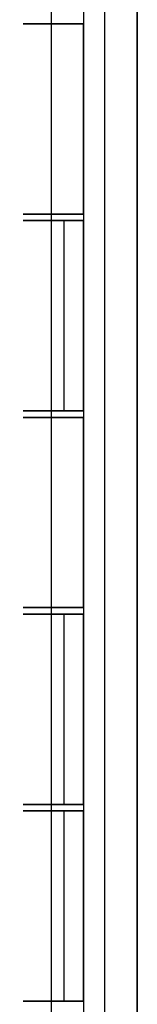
# Model space of a CAD drawing. Extents: x -4.4 to 4.4, y -6.1 to 5.8.
# Tile 27 of 157: x -4.448 to -4.175, y -1.832 to 0.46. Entities that reach past the tile are written whole.
import ezdxf

# ---------------------------------------------------------------- set-up
doc = ezdxf.new("R2010")
doc.units = 0
doc.layers.get('0').update_dxf_attribs({"linetype": 'CONTINUOUS'})

# ---------------------------------------------------------------- blocks, each defined once
blk = doc.blocks.new('*U1')
for p, q in [((-4.375, 5, 5.125), (-4.375, -5, 5.125)), ((-4.25, -5, 5.25), (-4.25, 5, 5.25)), ((-4.25, -5, 5.25), (-4.25, 5, 5.25)), ((-4.175, 4.925, 0.075), (-4.175, -4.925, 0.075)), ((-4.3, 0.0075, 4.6787), (-4.3, 0.4506, 4.6787)), ((-4.3, 0.4506, 4.5113), (-4.3, 0.0075, 4.5113)), ((-4.345, -0.4506, 4.69), (-4.345, -0.0075, 4.69)), ((-4.345, -0.4506, 4.69), (-4.345, -0.0075, 4.69)), ((-4.3, -0.0075, 4.5113), (-4.3, -0.4506, 4.5113)), ((-4.3, -0.4506, 4.6787), (-4.3, -0.0075, 4.6787)), ((-4.3, -0.9086, 4.6787), (-4.3, -0.4656, 4.6787)), ((-4.3, -0.4656, 4.5113), (-4.3, -0.9086, 4.5113)), ((-4.345, -1.3667, 4.69), (-4.345, -0.9236, 4.69)), ((-4.345, -1.3667, 4.69), (-4.345, -0.9236, 4.69)), ((-4.3, -0.9236, 4.5113), (-4.3, -1.3667, 4.5113)), ((-4.3, -1.3667, 4.6787), (-4.3, -0.9236, 4.6787)), ((-4.345, -1.8247, 4.69), (-4.345, -1.3817, 4.69)), ((-4.345, -1.8247, 4.69), (-4.345, -1.3817, 4.69)), ((-4.3, -1.3817, 4.5113), (-4.3, -1.8247, 4.5113)), ((-4.3, -1.8247, 4.6787), (-4.3, -1.3817, 4.6787))]:
    blk.add_line(p, q)
at = {"extrusion": (0, 0, -1)}
for p, q in [((-4.375, 5, 4.69), (-4.375, -5, 4.69)), ((-4.175, -4.925, 4.69), (-4.175, 4.925, 4.69)), ((-4.25, -4.875), (-4.25, 4.875)), ((-4.3, 4.25, 4.69), (-4.3, -4.25, 4.69)), ((-4.3, 4.25, 4.09), (-4.3, -4.25, 4.09)), ((-4.25, -4.25, 4.09), (-4.25, 4.25, 4.09)), ((-4.345, -0.4506, 4.69), (-4.345, -0.0075, 4.69)), ((-4.345, -0.4506, 4.69), (-4.345, -0.0075, 4.69)), ((-4.345, -1.3667, 4.69), (-4.345, -0.9236, 4.69)), ((-4.345, -1.3667, 4.69), (-4.345, -0.9236, 4.69)), ((-4.345, -1.8247, 4.69), (-4.345, -1.3817, 4.69)), ((-4.345, -1.8247, 4.69), (-4.345, -1.3817, 4.69))]:
    blk.add_line(p, q, dxfattribs=at)
at = {"extrusion": (-1, 0, 0)}
for p, q in [((-4.375, 5, 4.69), (-4.375, -5, 4.69)), ((-4.375, 5, 5.125), (-4.375, -5, 5.125)), ((-4.25, -4.875), (-4.25, 4.875)), ((-4.3, 4.25, 4.69), (-4.3, -4.25, 4.69)), ((-4.3, 4.25, 4.09), (-4.3, -4.25, 4.09)), ((-4.25, -4.25, 4.09), (-4.25, 4.25, 4.09)), ((-4.3, 0.0075, 4.6787), (-4.3, 0.4506, 4.6787)), ((-4.3, 0.4506, 4.6787), (-4.3, 0.4506, 4.5113)), ((-4.3, 0.4506, 4.5113), (-4.3, 0.0075, 4.5113)), ((-4.3, 0.0075, 4.5113), (-4.3, 0.0075, 4.6787)), ((-4.3, -0.0075, 4.5113), (-4.3, -0.4506, 4.5113)), ((-4.3, -0.0075, 4.6787), (-4.3, -0.0075, 4.5113)), ((-4.3, -0.4506, 4.6787), (-4.3, -0.0075, 4.6787)), ((-4.3, -0.4506, 4.5113), (-4.3, -0.4506, 4.6787)), ((-4.3, -0.4656, 4.6787), (-4.3, -0.4656, 4.5113)), ((-4.3, -0.9086, 4.6787), (-4.3, -0.4656, 4.6787)), ((-4.3, -0.4656, 4.5113), (-4.3, -0.9086, 4.5113)), ((-4.3, -0.9086, 4.5113), (-4.3, -0.9086, 4.6787)), ((-4.3, -0.9236, 4.5113), (-4.3, -1.3667, 4.5113)), ((-4.3, -0.9236, 4.6787), (-4.3, -0.9236, 4.5113)), ((-4.3, -1.3667, 4.6787), (-4.3, -0.9236, 4.6787)), ((-4.3, -1.3667, 4.5113), (-4.3, -1.3667, 4.6787)), ((-4.3, -1.3817, 4.6787), (-4.3, -1.3817, 4.5113)), ((-4.3, -1.8247, 4.6787), (-4.3, -1.3817, 4.6787)), ((-4.3, -1.3817, 4.5113), (-4.3, -1.8247, 4.5113)), ((-4.3, -1.8247, 4.5113), (-4.3, -1.8247, 4.6787))]:
    blk.add_line(p, q, dxfattribs=at)
at = {"extrusion": (1, 0, 0)}
for p, q in [((-4.175, 4.925, 0.075), (-4.175, -4.925, 0.075)), ((-4.175, -4.925, 4.69), (-4.175, 4.925, 4.69))]:
    blk.add_line(p, q, dxfattribs=at)
at = {"extrusion": (0, 1, 0)}
for p, q in [((-4.3, 0.4506, 4.6787), (-4.3, 0.4506, 4.5113)), ((-4.3, -0.0075, 4.6787), (-4.3, -0.0075, 4.5113)), ((-4.3, -0.4656, 4.6787), (-4.3, -0.4656, 4.5113)), ((-4.3, -0.9236, 4.6787), (-4.3, -0.9236, 4.5113)), ((-4.3, -1.3817, 4.6787), (-4.3, -1.3817, 4.5113))]:
    blk.add_line(p, q, dxfattribs=at)
at = {"extrusion": (0, -1, 0)}
for p, q in [((-4.3, 0.0075, 4.5113), (-4.3, 0.0075, 4.6787)), ((-4.3, -0.4506, 4.5113), (-4.3, -0.4506, 4.6787)), ((-4.3, -0.9086, 4.5113), (-4.3, -0.9086, 4.6787)), ((-4.3, -1.3667, 4.5113), (-4.3, -1.3667, 4.6787)), ((-4.3, -1.8247, 4.5113), (-4.3, -1.8247, 4.6787))]:
    blk.add_line(p, q, dxfattribs=at)
at = {"extrusion": (0, 1, 0)}
for centre, start, end in [((4.345, 4.595, 0.4506), 241.7263, 90), ((4.345, 4.595, 0.4506), 90, 118.2737), ((4.345, 4.595, 0.0075), 241.7263, 90), ((4.345, 4.595, 0.0075), 90, 118.2737), ((4.345, 4.595, -0.0075), 241.7263, 90), ((4.345, 4.595, -0.0075), 90, 118.2737), ((4.345, 4.595, -0.4506), 241.7263, 90), ((4.345, 4.595, -0.4506), 90, 118.2737), ((4.345, 4.595, -0.4656), 241.7263, 90), ((4.345, 4.595, -0.4656), 90, 118.2737), ((4.345, 4.595, -0.9086), 241.7263, 90), ((4.345, 4.595, -0.9086), 90, 118.2737), ((4.345, 4.595, -0.9236), 241.7263, 90), ((4.345, 4.595, -0.9236), 90, 118.2737), ((4.345, 4.595, -1.3667), 241.7263, 90), ((4.345, 4.595, -1.3667), 90, 118.2737), ((4.345, 4.595, -1.3817), 241.7263, 90), ((4.345, 4.595, -1.3817), 90, 118.2737), ((4.345, 4.595, -1.8247), 241.7263, 90), ((4.345, 4.595, -1.8247), 90, 118.2737)]:
    blk.add_arc(centre, 0.095, start, end, dxfattribs=at)
at = {"extrusion": (0, -1, 0)}
for centre, start, end in [((-4.345, 4.595, -0.4506), 90, 298.2737), ((-4.345, 4.595, -0.4506), 61.7263, 90), ((-4.345, 4.595, -0.0075), 90, 298.2737), ((-4.345, 4.595, -0.0075), 61.7263, 90), ((-4.345, 4.595, 0.0075), 90, 298.2737), ((-4.345, 4.595, 0.0075), 61.7263, 90), ((-4.345, 4.595, 0.4506), 90, 298.2737), ((-4.345, 4.595, 0.4506), 61.7263, 90), ((-4.345, 4.595, 0.4656), 90, 298.2737), ((-4.345, 4.595, 0.4656), 61.7263, 90), ((-4.345, 4.595, 0.9086), 90, 298.2737), ((-4.345, 4.595, 0.9086), 61.7263, 90), ((-4.345, 4.595, 0.9236), 90, 298.2737), ((-4.345, 4.595, 0.9236), 61.7263, 90), ((-4.345, 4.595, 1.3667), 90, 298.2737), ((-4.345, 4.595, 1.3667), 61.7263, 90), ((-4.345, 4.595, 1.3817), 90, 298.2737), ((-4.345, 4.595, 1.3817), 61.7263, 90), ((-4.345, 4.595, 1.8247), 90, 298.2737), ((-4.345, 4.595, 1.8247), 61.7263, 90)]:
    blk.add_arc(centre, 0.095, start, end, dxfattribs=at)

msp = doc.modelspace()

# ---------------------------------------------------------------- block references
msp.add_blockref('*U1', (0, 0))

doc.saveas('drawing.dxf')
